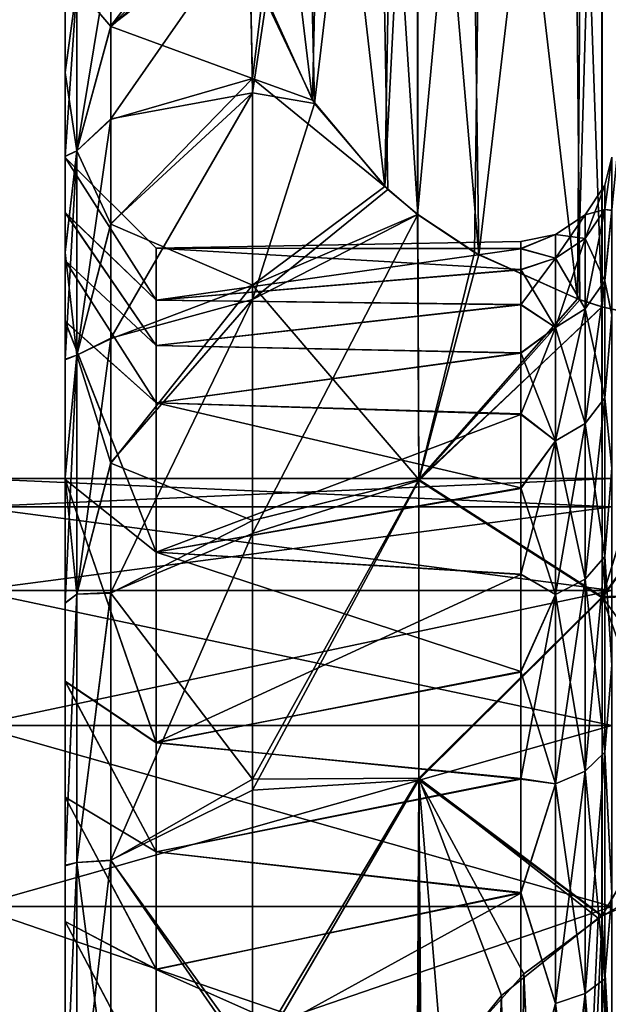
# Model space of a CAD drawing. Header units: metres. Extents: x -62 to 150, y -92 to 92.
# Tile 47 of 256: x -41.49 to -38.26, y -55.79 to -50.38. Entities that reach past the tile are written whole.
import ezdxf

# ---------------------------------------------------------------- set-up
doc = ezdxf.new("R2010")
doc.units = ezdxf.units.M
doc.layers.add('solid_500615', color=7, linetype='CONTINUOUS')

msp = doc.modelspace()

# ---------------------------------------------------------------- linework, layer by layer
at = {"layer": 'solid_500615'}
for points in [[(-37.814518, -47.151371, -8.91517), (-38.29158, -51.958065, -17.240604), (-38.292648, -47.257404, -9.098821)], [(-37.832546, -52.061337, 3.080184), (-37.844406, -47.156052, -5.41602), (-38.292225, -47.25742, -5.24044)], [(-37.814518, -47.151371, -8.91517), (-37.818573, -52.06321, -17.42272), (-38.29158, -51.958065, -17.240604)], [(-38.293022, -51.957985, 2.901177), (-38.292225, -47.25742, -5.24044), (-38.457378, -47.310593, -5.148342)], [(-38.292648, -47.257404, -9.098821), (-38.29158, -51.958065, -17.240604), (-38.428371, -51.914654, -17.165415)], [(-38.393566, -47.288784, -9.153175), (-38.292648, -47.257404, -9.098821), (-38.428371, -51.914654, -17.165415)], [(-37.832546, -52.061337, 3.080184), (-38.292225, -47.25742, -5.24044), (-38.293022, -51.957985, 2.901177)], [(-38.968975, -51.67337, 2.40821), (-38.457378, -47.310593, -5.148342), (-39.025333, -47.574772, -4.690769)], [(-38.968975, -51.67337, 2.40821), (-38.41515, -51.919518, 2.834547), (-38.457378, -47.310593, -5.148342)], [(-38.940521, -47.525932, -9.563929), (-38.393566, -47.288784, -9.153175), (-38.428371, -51.914654, -17.165415)], [(-38.41515, -51.919518, 2.834547), (-38.293022, -51.957985, 2.901177), (-38.457378, -47.310593, -5.148342)], [(-38.940521, -47.525932, -9.563929), (-38.993717, -51.659428, -16.723351), (-39.304932, -51.450989, -16.362324)], [(-38.940521, -47.525932, -9.563929), (-39.304932, -51.450989, -16.362324), (-39.303181, -47.763046, -9.974623)], [(-38.940521, -47.525932, -9.563929), (-38.428371, -51.914654, -17.165415), (-38.993717, -51.659428, -16.723351)], [(-38.968975, -51.67337, 2.40821), (-39.025333, -47.574772, -4.690769), (-39.305275, -47.764668, -4.361866)], [(-39.303841, -51.451717, 2.024295), (-39.305275, -47.764668, -4.361866), (-39.529797, -47.959774, -4.023926)], [(-39.303181, -47.763046, -9.974623), (-39.304932, -51.450989, -16.362324), (-39.484772, -51.298531, -16.098255)], [(-39.425476, -47.863575, -10.148738), (-39.303181, -47.763046, -9.974623), (-39.484772, -51.298531, -16.098255)], [(-38.968975, -51.67337, 2.40821), (-39.305275, -47.764668, -4.361866), (-39.303841, -51.451717, 2.024295)], [(-39.826485, -48.307243, -10.917196), (-39.425476, -47.863575, -10.148738), (-39.484772, -51.298531, -16.098255)], [(-39.871368, -50.841724, 0.967756), (-39.529797, -47.959774, -4.023926), (-39.925266, -48.460682, -3.156333)], [(-39.871368, -50.841724, 0.967756), (-39.468266, -51.313663, 1.785175), (-39.529797, -47.959774, -4.023926)], [(-39.468266, -51.313663, 1.785175), (-39.303841, -51.451717, 2.024295), (-39.529797, -47.959774, -4.023926)], [(-39.826485, -48.307243, -10.917196), (-39.882256, -50.824734, -15.277619), (-40.116665, -48.874676, -11.900019)], [(-39.826485, -48.307243, -10.917196), (-39.484772, -51.298531, -16.098255), (-39.882256, -50.824734, -15.277619)], [(-39.871368, -50.841724, 0.967756), (-39.925266, -48.460682, -3.156333), (-40.135784, -50.282299, -0.001196)], [(-40.116665, -48.874676, -11.900019), (-39.882256, -50.824734, -15.277619), (-40.153214, -50.223671, -14.236549)], [(-40.989399, -50.41663, -1.168683), (-40.238541, -49.667953, -1.065278), (-40.232101, -49.42675, -1.483051)], [(-40.989399, -49.968956, -1.951346), (-40.989399, -50.41663, -1.168683), (-40.232101, -49.42675, -1.483051)], [(-40.989399, -50.41663, -1.168683), (-40.227879, -49.834778, -0.776326), (-40.238541, -49.667953, -1.065278)], [(-40.989399, -50.419132, -13.174602), (-40.23344, -49.763771, -13.439975), (-40.211205, -50.70433, -14.791638)], [(-40.989399, -50.419132, -13.174602), (-40.989399, -49.971119, -12.392106), (-40.23344, -49.763771, -13.439975)], [(-40.211205, -50.70433, -14.791638), (-40.23344, -49.763771, -13.439975), (-40.153214, -50.223671, -14.236549)], [(-40.989399, -50.926838, -0.422034), (-40.211205, -50.783504, 0.547899), (-40.227879, -49.834778, -0.776326)], [(-40.989399, -50.41663, -1.168683), (-40.989399, -50.926838, -0.422034), (-40.227879, -49.834778, -0.776326)], [(-40.135784, -50.282299, -0.001196), (-40.227879, -49.834778, -0.776326), (-40.211205, -50.783504, 0.547899)], [(-41.174816, -51.101376, -0.704417), (-40.989399, -50.41663, -1.168683), (-40.989399, -49.968956, -1.951346)], [(-41.174816, -50.199547, -2.176066), (-41.174816, -51.101376, -0.704417), (-40.989399, -49.968956, -1.951346)], [(-41.174816, -50.199547, -12.163226), (-40.989399, -49.971119, -12.392106), (-40.989399, -50.419132, -13.174602)], [(-41.174816, -50.199547, -12.163226), (-41.239399, -50.672272, -12.300481), (-41.239399, -50.276527, -11.503881)], [(-41.174816, -51.101376, -13.634875), (-41.239399, -50.672272, -12.300481), (-41.174816, -50.199547, -12.163226)], [(-41.174816, -50.199547, -2.176066), (-41.239399, -50.274742, -2.839422), (-41.239399, -50.670155, -2.042659)], [(-41.174816, -50.199547, -2.176066), (-41.239399, -50.670155, -2.042659), (-41.239399, -51.130867, -1.281225)], [(-41.174816, -50.199547, -2.176066), (-41.239399, -51.130867, -1.281225), (-41.174816, -51.101376, -0.704417)], [(-41.174816, -51.101376, -13.634875), (-41.174816, -50.199547, -12.163226), (-40.989399, -50.419132, -13.174602)], [(-40.211205, -50.70433, -14.791638), (-40.153214, -50.223671, -14.236549), (-39.882256, -50.824734, -15.277619)], [(-41.239399, -50.670155, -2.042659), (-41.239399, -50.274742, -2.839422), (-41.239399, -50.276527, -11.503881)], [(-41.239399, -50.670155, -2.042659), (-41.239399, -50.276527, -11.503881), (-41.239399, -50.672272, -12.300481)], [(-39.871368, -50.841724, 0.967756), (-40.135784, -50.282299, -0.001196), (-40.211205, -50.783504, 0.547899)], [(-41.174816, -51.101376, -0.704417), (-40.989399, -50.926838, -0.422034), (-40.989399, -50.41663, -1.168683)], [(-41.174816, -51.101376, -13.634875), (-40.989399, -50.419132, -13.174602), (-40.989399, -50.929672, -13.921064)], [(-40.989399, -50.929672, -13.921064), (-40.989399, -50.419132, -13.174602), (-40.211205, -50.70433, -14.791638)], [(-41.239399, -51.130867, -1.281225), (-41.239399, -50.670155, -2.042659), (-41.239399, -50.672272, -12.300481)], [(-41.239399, -51.130867, -1.281225), (-41.239399, -50.672272, -12.300481), (-41.239399, -51.133312, -13.061749)], [(-41.174816, -51.101376, -13.634875), (-41.239399, -51.133312, -13.061749), (-41.239399, -50.672272, -12.300481)], [(-40.989399, -51.503506, -14.630351), (-40.211205, -50.70433, -14.791638), (-40.211205, -51.839603, -15.996433)], [(-40.989399, -51.503506, -14.630351), (-40.989399, -50.929672, -13.921064), (-40.211205, -50.70433, -14.791638)], [(-40.211205, -50.70433, -14.791638), (-39.882256, -50.824734, -15.277619), (-39.484772, -51.298531, -16.098255)], [(-40.211205, -51.839603, -15.996433), (-40.211205, -50.70433, -14.791638), (-39.484772, -51.298531, -16.098255)], [(-40.989399, -52.130333, 0.949519), (-40.211205, -51.917442, 1.728473), (-40.211205, -50.783504, 0.547899)], [(-40.989399, -51.500347, 0.287459), (-40.989399, -52.130333, 0.949519), (-40.211205, -50.783504, 0.547899)], [(-40.989399, -50.926838, -0.422034), (-40.989399, -51.500347, 0.287459), (-40.211205, -50.783504, 0.547899)], [(-39.871368, -50.841724, 0.967756), (-40.211205, -50.783504, 0.547899), (-40.211205, -51.917442, 1.728473)], [(-39.871368, -50.841724, 0.967756), (-40.211205, -51.917442, 1.728473), (-39.468266, -51.313663, 1.785175)], [(-41.174816, -52.222317, 0.608037), (-40.989399, -51.500347, 0.287459), (-40.989399, -50.926838, -0.422034)], [(-41.174816, -51.101376, -0.704417), (-41.174816, -52.222317, 0.608037), (-40.989399, -50.926838, -0.422034)], [(-41.174816, -51.101376, -13.634875), (-40.989399, -50.929672, -13.921064), (-40.989399, -51.503506, -14.630351)], [(-41.174816, -51.101376, -13.634875), (-41.239399, -51.65929, -13.784679), (-41.239399, -51.133312, -13.061749)], [(-41.174816, -52.222317, -14.947329), (-41.239399, -51.65929, -13.784679), (-41.174816, -51.101376, -13.634875)], [(-41.174816, -51.101376, -0.704417), (-41.239399, -51.130867, -1.281225), (-41.239399, -51.656521, -0.558104)], [(-41.174816, -51.101376, -0.704417), (-41.239399, -51.656521, -0.558104), (-41.239399, -52.246067, 0.12466)], [(-41.174816, -51.101376, -0.704417), (-41.239399, -52.246067, 0.12466), (-41.174816, -52.222317, 0.608037)], [(-41.174816, -52.222317, -14.947329), (-41.174816, -51.101376, -13.634875), (-40.989399, -51.503506, -14.630351)], [(-41.239399, -51.138042, -7.99147), (-41.239399, -51.130867, -1.281225), (-41.239399, -51.133312, -13.061749)], [(-41.239399, -51.441238, -4.729186), (-41.239399, -51.656521, -0.558104), (-41.239399, -51.130867, -1.281225)], [(-41.239399, -51.138119, -6.347015), (-41.239399, -51.441238, -4.729186), (-41.239399, -51.130867, -1.281225)], [(-41.239399, -51.138042, -7.99147), (-41.239399, -51.138119, -6.347015), (-41.239399, -51.130867, -1.281225)], [(-41.239399, -51.138042, -7.99147), (-41.239399, -51.133312, -13.061749), (-41.239399, -51.65929, -13.784679)], [(-41.239399, -51.44101, -9.609307), (-41.239399, -51.138042, -7.99147), (-41.239399, -51.65929, -13.784679)], [(-40.739399, -51.635918, -7.94561), (-41.239399, -51.138119, -6.347015), (-41.239399, -51.138042, -7.99147)], [(-40.739399, -51.921825, -9.472486), (-41.239399, -51.138042, -7.99147), (-41.239399, -51.44101, -9.609307)], [(-40.739399, -51.635918, -7.94561), (-41.239399, -51.138042, -7.99147), (-40.739399, -51.921825, -9.472486)], [(-40.739399, -51.922066, -4.865962), (-41.239399, -51.441238, -4.729186), (-41.239399, -51.138119, -6.347015)], [(-40.739399, -51.635998, -6.392824), (-41.239399, -51.138119, -6.347015), (-40.739399, -51.635918, -7.94561)], [(-40.739399, -51.922066, -4.865962), (-41.239399, -51.138119, -6.347015), (-40.739399, -51.635998, -6.392824)], [(-38.277309, -51.290977, -7.169646), (-38.239399, -51.136963, -7.979808), (-38.239399, -51.136559, -6.363947)], [(-38.277309, -51.42329, -5.65734), (-38.239399, -51.136559, -6.363947), (-38.239399, -51.428226, -4.775097)], [(-38.277309, -51.290977, -7.169646), (-38.239399, -51.136559, -6.363947), (-38.277309, -51.42329, -5.65734)], [(-38.277309, -51.42329, -8.681952), (-38.239399, -51.429428, -9.568501), (-38.239399, -51.136963, -7.979808)], [(-38.277309, -51.42329, -8.681952), (-38.239399, -51.136963, -7.979808), (-38.277309, -51.290977, -7.169646)], [(-40.211205, -51.839603, -15.996433), (-39.484772, -51.298531, -16.098255), (-39.304932, -51.450989, -16.362324)], [(-39.468266, -51.313663, 1.785175), (-40.211205, -51.917442, 1.728473), (-39.303841, -51.451717, 2.024295)], [(-38.277309, -51.290977, -7.169646), (-38.385708, -51.453415, -7.169646), (-38.385708, -51.583256, -8.653745)], [(-38.277309, -51.290977, -7.169646), (-38.277309, -51.42329, -5.65734), (-38.385708, -51.453415, -7.169646)], [(-38.277309, -51.42329, -8.681952), (-38.277309, -51.290977, -7.169646), (-38.385708, -51.583256, -8.653745)], [(-38.277309, -51.42329, -5.65734), (-38.385708, -51.583256, -5.685547), (-38.385708, -51.453415, -7.169646)], [(-38.277309, -51.42329, -5.65734), (-38.277309, -51.816196, -4.190985), (-38.385708, -51.583256, -5.685547)], [(-38.277309, -51.42329, -8.681952), (-38.385708, -51.583256, -8.653745), (-38.385708, -51.968838, -10.092751)], [(-38.277309, -51.816196, -10.148307), (-38.277309, -51.42329, -8.681952), (-38.385708, -51.968838, -10.092751)], [(-38.277309, -51.816196, -10.148307), (-38.239399, -51.429428, -9.568501), (-38.277309, -51.42329, -8.681952)], [(-38.277309, -51.42329, -5.65734), (-38.239399, -51.428226, -4.775097), (-38.277309, -51.816196, -4.190985)], [(-38.277309, -51.816196, -4.190985), (-38.239399, -51.428226, -4.775097), (-38.239399, -52.001465, -3.266657)], [(-38.277309, -51.816196, -10.148307), (-38.239399, -52.003433, -11.076663), (-38.239399, -51.429428, -9.568501)], [(-41.239399, -51.703526, -10.391213), (-41.239399, -51.44101, -9.609307), (-41.239399, -51.65929, -13.784679)], [(-40.739399, -52.169533, -10.210005), (-41.239399, -51.44101, -9.609307), (-41.239399, -51.703526, -10.391213)], [(-40.739399, -51.921825, -9.472486), (-41.239399, -51.44101, -9.609307), (-40.739399, -52.169533, -10.210005)], [(-41.239399, -51.441238, -4.729186), (-41.239399, -51.703831, -3.947296), (-41.239399, -51.656521, -0.558104)], [(-40.739399, -52.169853, -4.128462), (-41.239399, -51.703831, -3.947296), (-41.239399, -51.441238, -4.729186)], [(-40.739399, -52.169853, -4.128462), (-41.239399, -51.441238, -4.729186), (-40.739399, -51.922066, -4.865962)], [(-40.211205, -51.839603, -15.996433), (-39.304932, -51.450989, -16.362324), (-39.297558, -52.905605, -17.530226)], [(-39.303841, -51.451717, 2.024295), (-40.211205, -51.917442, 1.728473), (-40.211205, -53.201256, 2.744049)], [(-39.303841, -51.451717, 2.024295), (-40.211205, -53.201256, 2.744049), (-39.297558, -52.910633, 3.194374)], [(-39.297558, -52.905605, -17.530226), (-39.304932, -51.450989, -16.362324), (-38.993717, -51.659428, -16.723351)], [(-38.968975, -51.67337, 2.40821), (-39.303841, -51.451717, 2.024295), (-39.297558, -52.910633, 3.194374)], [(-38.385708, -51.453415, -7.169646), (-38.548058, -51.561939, -7.169646), (-38.548058, -51.690132, -8.6349)], [(-38.385708, -51.453415, -7.169646), (-38.385708, -51.583256, -5.685547), (-38.548058, -51.561939, -7.169646)], [(-38.385708, -51.583256, -8.653745), (-38.385708, -51.453415, -7.169646), (-38.548058, -51.690132, -8.6349)], [(-41.174816, -52.222317, 0.608037), (-40.989399, -52.130333, 0.949519), (-40.989399, -51.500347, 0.287459)], [(-41.174816, -52.222317, -14.947329), (-40.989399, -51.503506, -14.630351), (-40.989399, -52.133762, -15.292135)], [(-40.989399, -52.133762, -15.292135), (-40.989399, -51.503506, -14.630351), (-40.211205, -51.839603, -15.996433)], [(-38.739399, -51.599998, -7.17178), (-40.739399, -51.635998, -6.392824), (-40.739399, -51.635918, -7.94561)], [(-38.739399, -51.638878, -7.97689), (-38.739399, -51.599998, -7.17178), (-40.739399, -51.635918, -7.94561)], [(-38.739399, -51.599998, -7.17178), (-38.739399, -51.63847, -6.366647), (-40.739399, -51.635998, -6.392824)], [(-38.548058, -51.561939, -7.169646), (-38.739399, -51.63847, -6.366647), (-38.739399, -51.599998, -7.17178)], [(-38.548058, -51.561939, -7.169646), (-38.548058, -51.690132, -5.704392), (-38.739399, -51.63847, -6.366647)], [(-38.548058, -51.561939, -7.169646), (-38.739399, -51.599998, -7.17178), (-38.739399, -51.638878, -7.97689)], [(-38.548058, -51.690132, -8.6349), (-38.548058, -51.561939, -7.169646), (-38.739399, -51.638878, -7.97689)], [(-38.385708, -51.583256, -5.685547), (-38.548058, -51.690132, -5.704392), (-38.548058, -51.561939, -7.169646)], [(-38.385708, -51.583256, -5.685547), (-38.385708, -51.968838, -4.246542), (-38.548058, -51.690132, -5.704392)], [(-38.385708, -51.583256, -8.653745), (-38.548058, -51.690132, -8.6349), (-38.548058, -52.070816, -10.055633)], [(-38.385708, -51.968838, -10.092751), (-38.385708, -51.583256, -8.653745), (-38.548058, -52.070816, -10.055633)], [(-38.277309, -51.816196, -4.190985), (-38.385708, -51.968838, -4.246542), (-38.385708, -51.583256, -5.685547)], [(-38.739399, -51.638878, -7.97689), (-40.739399, -51.635918, -7.94561), (-40.739399, -51.921825, -9.472486)], [(-38.739399, -51.753887, -5.569136), (-40.739399, -51.922066, -4.865962), (-40.739399, -51.635998, -6.392824)], [(-38.739399, -51.63847, -6.366647), (-38.739399, -51.753887, -5.569136), (-40.739399, -51.635998, -6.392824)], [(-38.739399, -51.7547, -8.774337), (-38.739399, -51.638878, -7.97689), (-40.739399, -51.921825, -9.472486)], [(-38.548058, -51.690132, -5.704392), (-38.739399, -51.753887, -5.569136), (-38.739399, -51.63847, -6.366647)], [(-38.548058, -51.690132, -8.6349), (-38.739399, -51.638878, -7.97689), (-38.739399, -51.7547, -8.774337)], [(-41.239399, -52.037815, -3.193316), (-41.239399, -52.246067, 0.12466), (-41.239399, -51.656521, -0.558104)], [(-41.239399, -51.703831, -3.947296), (-41.239399, -52.037815, -3.193316), (-41.239399, -51.656521, -0.558104)], [(-41.239399, -51.703526, -10.391213), (-41.239399, -51.65929, -13.784679), (-41.239399, -52.249146, -14.467221)], [(-41.174816, -52.222317, -14.947329), (-41.239399, -52.249146, -14.467221), (-41.239399, -51.65929, -13.784679)], [(-41.239399, -52.037445, -11.145231), (-41.239399, -51.703526, -10.391213), (-41.239399, -52.249146, -14.467221)], [(-40.739399, -52.48452, -10.921651), (-41.239399, -51.703526, -10.391213), (-41.239399, -52.037445, -11.145231)], [(-40.739399, -52.169533, -10.210005), (-41.239399, -51.703526, -10.391213), (-40.739399, -52.48452, -10.921651)], [(-40.739399, -52.484909, -3.416857), (-41.239399, -52.037815, -3.193316), (-41.239399, -51.703831, -3.947296)], [(-40.739399, -52.484909, -3.416857), (-41.239399, -51.703831, -3.947296), (-40.739399, -52.169853, -4.128462)], [(-39.297558, -52.905605, -17.530226), (-38.993717, -51.659428, -16.723351), (-38.428371, -51.914654, -17.165415)], [(-38.968975, -51.67337, 2.40821), (-39.297558, -52.910633, 3.194374), (-38.41515, -51.919518, 2.834547)], [(-38.548058, -51.690132, -5.704392), (-38.548058, -52.070816, -4.283659), (-38.739399, -51.753887, -5.569136)], [(-38.548058, -51.690132, -8.6349), (-38.739399, -51.7547, -8.774337), (-38.739399, -51.946148, -9.556166)], [(-38.548058, -52.070816, -10.055633), (-38.548058, -51.690132, -8.6349), (-38.739399, -51.946148, -9.556166)], [(-38.385708, -51.968838, -4.246542), (-38.548058, -52.070816, -4.283659), (-38.548058, -51.690132, -5.704392)], [(-38.739399, -51.753887, -5.569136), (-38.739399, -51.944942, -4.787204), (-40.739399, -51.922066, -4.865962)], [(-38.739399, -51.946148, -9.556166), (-38.739399, -51.7547, -8.774337), (-40.739399, -51.921825, -9.472486)], [(-38.548058, -52.070816, -4.283659), (-38.739399, -51.944942, -4.787204), (-38.739399, -51.753887, -5.569136)], [(-38.277309, -51.816196, -4.190985), (-38.277309, -52.457767, -2.815135), (-38.385708, -51.968838, -4.246542)], [(-38.277309, -51.816196, -10.148307), (-38.385708, -51.968838, -10.092751), (-38.385708, -52.598438, -11.442939)], [(-38.277309, -52.457767, -11.524157), (-38.277309, -51.816196, -10.148307), (-38.385708, -52.598438, -11.442939)], [(-38.277309, -52.457767, -11.524157), (-38.239399, -52.003433, -11.076663), (-38.277309, -51.816196, -10.148307)], [(-38.277309, -51.816196, -4.190985), (-38.239399, -52.001465, -3.266657), (-38.277309, -52.457767, -2.815135)], [(-40.989399, -52.816288, -15.901587), (-40.211205, -51.839603, -15.996433), (-40.211205, -53.129631, -17.033838)], [(-40.989399, -52.816288, -15.901587), (-40.989399, -52.133762, -15.292135), (-40.211205, -51.839603, -15.996433)], [(-40.211205, -53.129631, -17.033838), (-40.211205, -51.839603, -15.996433), (-39.297558, -52.905605, -17.530226)], [(-40.989399, -53.525543, 2.10041), (-40.211205, -53.201256, 2.744049), (-40.211205, -51.917442, 1.728473)], [(-40.989399, -52.812672, 1.55932), (-40.989399, -53.525543, 2.10041), (-40.211205, -51.917442, 1.728473)], [(-40.989399, -52.130333, 0.949519), (-40.989399, -52.812672, 1.55932), (-40.211205, -51.917442, 1.728473)], [(-38.739399, -51.946148, -9.556166), (-40.739399, -51.921825, -9.472486), (-40.739399, -52.169533, -10.210005)], [(-38.739399, -51.944942, -4.787204), (-40.739399, -52.169853, -4.128462), (-40.739399, -51.922066, -4.865962)], [(-39.297558, -52.905605, -17.530226), (-38.428371, -51.914654, -17.165415), (-38.29158, -51.958065, -17.240604)], [(-39.297558, -52.910633, 3.194374), (-38.293022, -51.957985, 2.901177), (-38.41515, -51.919518, 2.834547)], [(-38.739399, -51.944942, -4.787204), (-38.739399, -52.209778, -4.027601), (-40.739399, -52.169853, -4.128462)], [(-38.739399, -52.211369, -10.315634), (-38.739399, -51.946148, -9.556166), (-40.739399, -52.169533, -10.210005)], [(-39.297558, -52.910633, 3.194374), (-38.291553, -53.555565, 3.991489), (-38.293022, -51.957985, 2.901177)], [(-39.297558, -52.905605, -17.530226), (-38.29158, -51.958065, -17.240604), (-38.291553, -53.549477, -18.327263)], [(-38.548058, -52.070816, -4.283659), (-38.739399, -52.209778, -4.027601), (-38.739399, -51.944942, -4.787204)], [(-38.548058, -52.070816, -10.055633), (-38.739399, -51.946148, -9.556166), (-38.739399, -52.211369, -10.315634)], [(-38.385708, -51.968838, -4.246542), (-38.385708, -52.598438, -2.896353), (-38.548058, -52.070816, -4.283659)], [(-38.385708, -51.968838, -10.092751), (-38.548058, -52.070816, -10.055633), (-38.548058, -52.692425, -11.388676)], [(-38.385708, -52.598438, -11.442939), (-38.385708, -51.968838, -10.092751), (-38.548058, -52.692425, -11.388676)], [(-38.277309, -52.457767, -2.815135), (-38.385708, -52.598438, -2.896353), (-38.385708, -51.968838, -4.246542)], [(-37.832546, -52.061337, 3.080184), (-38.293022, -51.957985, 2.901177), (-38.291553, -53.555565, 3.991489)], [(-38.291553, -53.549477, -18.327263), (-38.29158, -51.958065, -17.240604), (-37.818573, -52.06321, -17.42272)], [(-38.277309, -52.457767, -2.815135), (-38.239399, -52.001465, -3.266657), (-38.239399, -52.841591, -1.881415)], [(-38.277309, -52.457767, -11.524157), (-38.239399, -52.844284, -12.461521), (-38.239399, -52.003433, -11.076663)], [(-41.239399, -52.037445, -11.145231), (-41.239399, -52.249146, -14.467221), (-41.239399, -52.895344, -15.096735)], [(-41.239399, -52.905327, -12.54317), (-41.239399, -52.037445, -11.145231), (-41.239399, -52.895344, -15.096735)], [(-40.739403, -53.303509, -12.240842), (-41.239399, -52.037445, -11.145231), (-41.239399, -52.905327, -12.54317)], [(-40.739399, -52.48452, -10.921651), (-41.239399, -52.037445, -11.145231), (-40.739403, -53.303509, -12.240842)], [(-41.239399, -52.037815, -3.193316), (-41.239399, -52.9058, -1.795493), (-41.239399, -52.246067, 0.12466)], [(-40.739403, -53.304012, -2.097789), (-41.239399, -52.9058, -1.795493), (-41.239399, -52.037815, -3.193316)], [(-40.739403, -53.304012, -2.097789), (-41.239399, -52.037815, -3.193316), (-40.739399, -52.484909, -3.416857)], [(-38.548058, -52.070816, -4.283659), (-38.548058, -52.692425, -2.950616), (-38.739399, -52.209778, -4.027601)], [(-38.548058, -52.070816, -10.055633), (-38.739399, -52.211369, -10.315634), (-38.739399, -52.547985, -11.046173)], [(-38.548058, -52.692425, -11.388676), (-38.548058, -52.070816, -10.055633), (-38.739399, -52.547985, -11.046173)], [(-38.385708, -52.598438, -2.896353), (-38.548058, -52.692425, -2.950616), (-38.548058, -52.070816, -4.283659)], [(-37.832546, -52.061337, 3.080184), (-38.291553, -53.555565, 3.991489), (-37.239399, -52.107697, 3.160481)], [(-38.291553, -53.549477, -18.327263), (-37.818573, -52.06321, -17.42272), (-37.239399, -52.107697, -17.499773)], [(-41.174816, -53.534771, 1.728978), (-40.989399, -52.812672, 1.55932), (-40.989399, -52.130333, 0.949519)], [(-41.174816, -52.222317, 0.608037), (-41.174816, -53.534771, 1.728978), (-40.989399, -52.130333, 0.949519)], [(-41.174816, -52.222317, -14.947329), (-40.989399, -52.133762, -15.292135), (-40.989399, -52.816288, -15.901587)], [(-38.291553, -53.549477, -18.327263), (-37.239399, -52.107697, -17.499773), (-37.239399, -53.5, -18.427977)], [(-38.291553, -53.555565, 3.991489), (-37.239399, -53.5, 4.088685), (-37.239399, -52.107697, 3.160481)], [(-38.739399, -52.211369, -10.315634), (-40.739399, -52.169533, -10.210005), (-40.739399, -52.48452, -10.921651)], [(-38.739399, -52.209778, -4.027601), (-40.739399, -52.484909, -3.416857), (-40.739399, -52.169853, -4.128462)], [(-41.174816, -52.222317, -14.947329), (-41.239399, -52.895344, -15.096735), (-41.239399, -52.249146, -14.467221)], [(-41.174816, -53.534771, -16.06827), (-41.239399, -52.895344, -15.096735), (-41.174816, -52.222317, -14.947329)], [(-41.174816, -52.222317, 0.608037), (-41.239399, -52.246067, 0.12466), (-41.239399, -52.892036, 0.75448)], [(-41.174816, -52.222317, 0.608037), (-41.239399, -52.892036, 0.75448), (-41.239399, -53.581451, 1.323741)], [(-41.174816, -52.222317, 0.608037), (-41.239399, -53.581451, 1.323741), (-41.174816, -53.534771, 1.728978)], [(-41.239399, -52.9058, -1.795493), (-41.239399, -52.892036, 0.75448), (-41.239399, -52.246067, 0.12466)], [(-41.174816, -53.534771, -16.06827), (-41.174816, -52.222317, -14.947329), (-40.989399, -52.816288, -15.901587)], [(-38.739399, -52.209778, -4.027601), (-38.739399, -52.546017, -3.296905), (-40.739399, -52.484909, -3.416857)], [(-38.739399, -52.547985, -11.046173), (-38.739399, -52.211369, -10.315634), (-40.739399, -52.48452, -10.921651)], [(-38.548058, -52.692425, -2.950616), (-38.739399, -52.546017, -3.296905), (-38.739399, -52.209778, -4.027601)], [(-38.277309, -52.457767, -2.815135), (-38.277309, -53.328503, -1.571595), (-38.385708, -52.598438, -2.896353)], [(-38.277309, -52.457767, -11.524157), (-38.385708, -52.598438, -11.442939), (-38.385708, -53.452934, -12.663285)], [(-38.277309, -53.328503, -12.767696), (-38.277309, -52.457767, -11.524157), (-38.385708, -53.452934, -12.663285)], [(-38.277309, -53.328503, -12.767696), (-38.239399, -52.844284, -12.461521), (-38.277309, -52.457767, -11.524157)], [(-38.277309, -52.457767, -2.815135), (-38.239399, -52.841591, -1.881415), (-38.277309, -53.328503, -1.571595)], [(-38.739399, -52.547985, -11.046173), (-40.739399, -52.48452, -10.921651), (-40.739403, -53.303509, -12.240842)], [(-38.739399, -52.952091, -2.59942), (-40.739403, -53.304012, -2.097789), (-40.739399, -52.484909, -3.416857)], [(-38.739399, -52.546017, -3.296905), (-38.739399, -52.952091, -2.59942), (-40.739399, -52.484909, -3.416857)], [(-38.739399, -52.954426, -11.743473), (-38.739399, -52.547985, -11.046173), (-40.739403, -53.303509, -12.240842)], [(-38.548058, -52.692425, -2.950616), (-38.739399, -52.952091, -2.59942), (-38.739399, -52.546017, -3.296905)], [(-38.548058, -52.692425, -11.388676), (-38.739399, -52.547985, -11.046173), (-38.739399, -52.954426, -11.743473)], [(-38.385708, -52.598438, -2.896353), (-38.385708, -53.452934, -1.676007), (-38.548058, -52.692425, -2.950616)], [(-38.385708, -52.598438, -11.442939), (-38.548058, -52.692425, -11.388676), (-38.548058, -53.536072, -12.593527)], [(-38.385708, -53.452934, -12.663285), (-38.385708, -52.598438, -11.442939), (-38.548058, -53.536072, -12.593527)], [(-38.277309, -53.328503, -1.571595), (-38.385708, -53.452934, -1.676007), (-38.385708, -52.598438, -2.896353)], [(-38.548058, -52.692425, -2.950616), (-38.548058, -53.536072, -1.745765), (-38.739399, -52.952091, -2.59942)], [(-38.548058, -52.692425, -11.388676), (-38.739399, -52.954426, -11.743473), (-38.739399, -53.427544, -12.400595)], [(-38.548058, -53.536072, -12.593527), (-38.548058, -52.692425, -11.388676), (-38.739399, -53.427544, -12.400595)], [(-38.385708, -53.452934, -1.676007), (-38.548058, -53.536072, -1.745765), (-38.548058, -52.692425, -2.950616)], [(-41.174816, -53.534771, 1.728978), (-40.989399, -53.525543, 2.10041), (-40.989399, -52.812672, 1.55932)], [(-41.174816, -53.534771, -16.06827), (-40.989399, -52.816288, -15.901587), (-40.989399, -53.529209, -16.442263)], [(-40.989399, -53.529209, -16.442263), (-40.989399, -52.816288, -15.901587), (-40.211205, -53.129631, -17.033838)], [(-38.277309, -53.328503, -1.571595), (-38.239399, -52.841591, -1.881415), (-38.239399, -53.921997, -0.668416)], [(-41.239399, -52.9058, -1.795493), (-41.239399, -53.581451, 1.323741), (-41.239399, -52.892036, 0.75448)], [(-41.239399, -52.905327, -12.54317), (-41.239399, -52.895344, -15.096735), (-41.239399, -53.584881, -15.665625)], [(-41.174816, -53.534771, -16.06827), (-41.239399, -53.584881, -15.665625), (-41.239399, -52.895344, -15.096735)], [(-38.277309, -53.328503, -12.767696), (-38.239399, -53.925251, -13.673916), (-38.239399, -52.844284, -12.461521)], [(-38.239399, -52.900002, -7.169646), (-41.739399, -52.900002, -7.169646), (-41.739399, -53.055161, -5.693822)], [(-38.239399, -53.055161, -8.64547), (-41.739399, -53.055161, -8.64547), (-41.739399, -52.900002, -7.169646)], [(-38.239399, -52.900002, -7.169646), (-38.239399, -53.055161, -8.64547), (-41.739399, -52.900002, -7.169646)], [(-38.239399, -53.055161, -5.693822), (-38.239399, -52.900002, -7.169646), (-41.739399, -53.055161, -5.693822)], [(-41.239399, -54.012993, -13.754889), (-41.239399, -52.905327, -12.54317), (-41.239399, -53.584881, -15.665625)], [(-40.739399, -54.349369, -13.384977), (-41.239399, -52.905327, -12.54317), (-41.239399, -54.012993, -13.754889)], [(-40.739403, -53.303509, -12.240842), (-41.239399, -52.905327, -12.54317), (-40.739399, -54.349369, -13.384977)], [(-41.239399, -52.9058, -1.795493), (-41.239399, -54.013596, -0.583857), (-41.239399, -53.581451, 1.323741)], [(-40.739399, -54.349995, -0.953743), (-41.239399, -54.013596, -0.583857), (-41.239399, -52.9058, -1.795493)], [(-40.739399, -54.349995, -0.953743), (-41.239399, -52.9058, -1.795493), (-40.739403, -53.304012, -2.097789)], [(-40.211205, -54.54995, -17.884178), (-39.297558, -52.905605, -17.530226), (-39.297558, -54.543697, -18.47897)], [(-40.211205, -54.54995, -17.884178), (-40.211205, -53.129631, -17.033838), (-39.297558, -52.905605, -17.530226)], [(-39.297558, -52.910633, 3.194374), (-40.211205, -53.201256, 2.744049), (-40.211205, -54.611141, 3.575793)], [(-39.297558, -52.910633, 3.194374), (-40.211205, -54.611141, 3.575793), (-39.297558, -54.553761, 4.144527)], [(-39.297558, -54.543697, -18.47897), (-39.297558, -52.905605, -17.530226), (-38.291553, -53.549477, -18.327263)], [(-39.297558, -52.910633, 3.194374), (-39.297558, -54.553761, 4.144527), (-38.291553, -53.555565, 3.991489)], [(-38.739399, -52.952091, -2.59942), (-38.739399, -53.424862, -1.94207), (-40.739403, -53.304012, -2.097789)], [(-38.739399, -53.427544, -12.400595), (-38.739399, -52.954426, -11.743473), (-40.739403, -53.303509, -12.240842)], [(-38.548058, -53.536072, -1.745765), (-38.739399, -53.424862, -1.94207), (-38.739399, -52.952091, -2.59942)], [(-38.239399, -53.055161, -5.693822), (-41.739399, -53.055161, -5.693822), (-41.739399, -53.514038, -4.281537)], [(-38.239399, -53.055161, -5.693822), (-41.739399, -53.514038, -4.281537), (-38.239399, -53.514038, -4.281537)], [(-38.239399, -53.514038, -10.057755), (-41.739399, -53.514038, -10.057755), (-41.739399, -53.055161, -8.64547)], [(-38.239399, -53.055161, -8.64547), (-38.239399, -53.514038, -10.057755), (-41.739399, -53.055161, -8.64547)], [(-40.989399, -53.529209, -16.442263), (-40.211205, -53.129631, -17.033838), (-40.211205, -54.54995, -17.884178)], [(-40.989399, -54.993786, 2.96891), (-40.211205, -54.611141, 3.575793), (-40.211205, -53.201256, 2.744049)], [(-40.989399, -53.525543, 2.10041), (-40.989399, -54.993786, 2.96891), (-40.211205, -53.201256, 2.744049)], [(-38.739399, -53.427544, -12.400595), (-40.739403, -53.303509, -12.240842), (-40.739399, -54.349369, -13.384977)], [(-38.739399, -53.960037, -1.331936), (-40.739399, -54.349995, -0.953743), (-40.739403, -53.304012, -2.097789)], [(-38.739399, -53.424862, -1.94207), (-38.739399, -53.960037, -1.331936), (-40.739403, -53.304012, -2.097789)], [(-38.277309, -53.328503, -1.571595), (-38.277309, -54.401951, -0.498149), (-38.385708, -53.452934, -1.676007)], [(-38.277309, -53.328503, -12.767696), (-38.385708, -53.452934, -12.663285), (-38.385708, -54.506359, -13.71671)], [(-38.277309, -54.401951, -13.841144), (-38.277309, -53.328503, -12.767696), (-38.385708, -54.506359, -13.71671)], [(-38.277309, -54.401951, -13.841144), (-38.239399, -53.925251, -13.673916), (-38.277309, -53.328503, -12.767696)], [(-38.277309, -53.328503, -1.571595), (-38.239399, -53.921997, -0.668416), (-38.277309, -54.401951, -0.498149)], [(-38.739399, -53.963009, -13.010429), (-38.739399, -53.427544, -12.400595), (-40.739399, -54.349369, -13.384977)], [(-38.548058, -53.536072, -1.745765), (-38.739399, -53.960037, -1.331936), (-38.739399, -53.424862, -1.94207)], [(-38.548058, -53.536072, -12.593527), (-38.739399, -53.427544, -12.400595), (-38.739399, -53.963009, -13.010429)], [(-38.385708, -53.452934, -1.676007), (-38.385708, -54.506359, -0.622582), (-38.548058, -53.536072, -1.745765)], [(-38.385708, -53.452934, -12.663285), (-38.548058, -53.536072, -12.593527), (-38.548058, -54.576118, -13.633575)], [(-38.385708, -54.506359, -13.71671), (-38.385708, -53.452934, -12.663285), (-38.548058, -54.576118, -13.633575)], [(-38.277309, -54.401951, -0.498149), (-38.385708, -54.506359, -0.622582), (-38.385708, -53.452934, -1.676007)], [(-38.239399, -53.514038, -4.281537), (-41.739399, -53.514038, -4.281537), (-41.739399, -54.255978, -2.996371)], [(-38.239399, -53.514038, -4.281537), (-41.739399, -54.255978, -2.996371), (-38.239399, -54.255978, -2.996371)], [(-38.239399, -54.255978, -11.342921), (-41.739399, -54.255978, -11.342921), (-41.739399, -53.514038, -10.057755)], [(-38.239399, -53.514038, -10.057755), (-38.239399, -54.255978, -11.342921), (-41.739399, -53.514038, -10.057755)], [(-41.174816, -53.534771, -16.06827), (-41.239399, -55.025829, -16.582487), (-41.239399, -53.584881, -15.665625)], [(-41.174816, -55.00642, -16.970098), (-41.239399, -55.025829, -16.582487), (-41.174816, -53.534771, -16.06827)], [(-41.174816, -53.534771, 1.728978), (-41.239399, -53.581451, 1.323741), (-41.239399, -55.022564, 2.241468)], [(-41.174816, -53.534771, 1.728978), (-41.239399, -55.022564, 2.241468), (-41.174816, -55.00642, 2.630806)], [(-41.174816, -55.00642, 2.630806), (-40.989399, -54.993786, 2.96891), (-40.989399, -53.525543, 2.10041)], [(-41.174816, -53.534771, 1.728978), (-41.174816, -55.00642, 2.630806), (-40.989399, -53.525543, 2.10041)], [(-41.174816, -55.00642, -16.970098), (-40.989399, -53.529209, -16.442263), (-40.989399, -54.997185, -17.309879)], [(-41.174816, -55.00642, -16.970098), (-41.174816, -53.534771, -16.06827), (-40.989399, -53.529209, -16.442263)], [(-40.989399, -54.997185, -17.309879), (-40.989399, -53.529209, -16.442263), (-40.211205, -54.54995, -17.884178)], [(-38.548058, -53.536072, -1.745765), (-38.548058, -54.576118, -0.705717), (-38.739399, -53.960037, -1.331936)], [(-38.548058, -53.536072, -12.593527), (-38.739399, -53.963009, -13.010429), (-38.739399, -54.549381, -13.561107)], [(-38.548058, -54.576118, -13.633575), (-38.548058, -53.536072, -12.593527), (-38.739399, -54.549381, -13.561107)], [(-38.385708, -54.506359, -0.622582), (-38.548058, -54.576118, -0.705717), (-38.548058, -53.536072, -1.745765)], [(-38.294262, -55.302288, 4.830354), (-38.18808, -55.242275, 4.830354), (-37.239399, -53.5, 4.088685)], [(-38.291553, -53.555565, 3.991489), (-38.294262, -55.302288, 4.830354), (-37.239399, -53.5, 4.088685)], [(-38.291553, -53.549477, -18.327263), (-37.239399, -53.5, -18.427977), (-37.239399, -55, -19.169645)], [(-41.239399, -54.648907, -0.05801), (-41.239399, -55.022564, 2.241468), (-41.239399, -53.581451, 1.323741)], [(-41.239399, -54.013596, -0.583857), (-41.239399, -54.648907, -0.05801), (-41.239399, -53.581451, 1.323741)], [(-41.239399, -54.012993, -13.754889), (-41.239399, -53.584881, -15.665625), (-41.239399, -55.025829, -16.582487)], [(-39.297558, -54.543697, -18.47897), (-38.291553, -53.549477, -18.327263), (-38.291473, -55.299374, -19.169645)], [(-39.297558, -54.553761, 4.144527), (-38.294262, -55.302288, 4.830354), (-38.291553, -53.555565, 3.991489)], [(-37.744907, -55.068169, -19.169645), (-38.291553, -53.549477, -18.327263), (-37.239399, -55, -19.169645)], [(-37.744907, -55.068169, -19.169645), (-38.291473, -55.299374, -19.169645), (-38.291553, -53.549477, -18.327263)], [(-38.277309, -54.401951, -0.498149), (-38.239399, -53.921997, -0.668416), (-38.239399, -55.172516, 0.307682)], [(-38.739399, -53.960037, -1.331936), (-38.739399, -54.546215, -0.780889), (-40.739399, -54.349995, -0.953743)], [(-38.739399, -54.549381, -13.561107), (-38.739399, -53.963009, -13.010429), (-40.739399, -54.349369, -13.384977)], [(-38.548058, -54.576118, -0.705717), (-38.739399, -54.546215, -0.780889), (-38.739399, -53.960037, -1.331936)], [(-38.277309, -54.401951, -13.841144), (-38.239399, -55.175934, -14.649181), (-38.239399, -53.925251, -13.673916)], [(-41.239399, -54.648197, -14.280752), (-41.239399, -54.012993, -13.754889), (-41.239399, -55.025829, -16.582487)], [(-40.739395, -54.948391, -13.880922), (-41.239399, -54.012993, -13.754889), (-41.239399, -54.648197, -14.280752)], [(-40.739399, -54.349369, -13.384977), (-41.239399, -54.012993, -13.754889), (-40.739395, -54.948391, -13.880922)], [(-40.739399, -54.949123, -0.457818), (-41.239399, -54.648907, -0.05801), (-41.239399, -54.013596, -0.583857)], [(-40.739399, -54.949123, -0.457818), (-41.239399, -54.013596, -0.583857), (-40.739399, -54.349995, -0.953743)], [(-38.239399, -54.255978, -2.996371), (-41.739399, -54.255978, -2.996371), (-41.739399, -55.248974, -1.893605)], [(-38.239399, -54.255978, -2.996371), (-41.739399, -55.248974, -1.893605), (-38.239399, -55.248974, -1.893605)], [(-38.239399, -55.248974, -12.445687), (-41.739399, -55.248974, -12.445687), (-41.739399, -54.255978, -11.342921)], [(-38.239399, -54.255978, -11.342921), (-38.239399, -55.248974, -12.445687), (-41.739399, -54.255978, -11.342921)], [(-38.739399, -54.549381, -13.561107), (-40.739399, -54.349369, -13.384977), (-40.739395, -54.948391, -13.880922)], [(-38.739399, -54.546215, -0.780889), (-40.739399, -54.949123, -0.457818), (-40.739399, -54.349995, -0.953743)], [(-38.277309, -54.401951, -0.498149), (-38.277309, -55.645489, 0.372588), (-38.385708, -54.506359, -0.622582)], [(-38.277309, -54.401951, -13.841144), (-38.385708, -54.506359, -13.71671), (-38.385708, -55.726707, -14.571206)], [(-38.277309, -55.645489, -14.71188), (-38.277309, -54.401951, -13.841144), (-38.385708, -55.726707, -14.571206)], [(-38.277309, -55.645489, -14.71188), (-38.239399, -55.175934, -14.649181), (-38.277309, -54.401951, -13.841144)], [(-38.277309, -54.401951, -0.498149), (-38.239399, -55.172516, 0.307682), (-38.277309, -55.645489, 0.372588)], [(-38.385708, -54.506359, -0.622582), (-38.385708, -55.726707, 0.231914), (-38.548058, -54.576118, -0.705717)], [(-38.385708, -54.506359, -13.71671), (-38.548058, -54.576118, -13.633575), (-38.548058, -55.780972, -14.477221)], [(-38.385708, -55.726707, -14.571206), (-38.385708, -54.506359, -13.71671), (-38.548058, -55.780972, -14.477221)], [(-38.277309, -55.645489, 0.372588), (-38.385708, -55.726707, 0.231914), (-38.385708, -54.506359, -0.622582)], [(-40.989399, -54.997185, -17.309879), (-40.211205, -54.54995, -17.884178), (-40.211205, -56.07362, -18.531326)], [(-38.739399, -54.546215, -0.780889), (-38.739399, -55.17271, -0.295254), (-40.739399, -54.949123, -0.457818)], [(-38.739399, -55.175957, -14.046317), (-38.739399, -54.549381, -13.561107), (-40.739395, -54.948391, -13.880922)], [(-40.211205, -56.07362, -18.531326), (-39.297558, -54.543697, -18.47897), (-39.298992, -56.305321, -19.169645)], [(-40.211205, -56.07362, -18.531326), (-40.211205, -54.54995, -17.884178), (-39.297558, -54.543697, -18.47897)], [(-39.297558, -54.553761, 4.144527), (-40.211205, -54.611141, 3.575793), (-40.211205, -56.120949, 4.208282)], [(-39.297558, -54.553761, 4.144527), (-40.211205, -56.120949, 4.208282), (-39.308376, -56.320156, 4.830354)], [(-39.297558, -54.553761, 4.144527), (-39.308376, -56.320156, 4.830354), (-39.169231, -56.116913, 4.830354)], [(-39.286213, -56.285866, -19.169645), (-39.298992, -56.305321, -19.169645), (-39.297558, -54.543697, -18.47897)], [(-39.297558, -54.543697, -18.47897), (-38.291473, -55.299374, -19.169645), (-38.313293, -55.312435, -19.169645)], [(-38.844917, -55.736469, -19.169645), (-39.297558, -54.543697, -18.47897), (-38.313293, -55.312435, -19.169645)], [(-38.844917, -55.736469, -19.169645), (-39.286213, -56.285866, -19.169645), (-39.297558, -54.543697, -18.47897)], [(-39.297558, -54.553761, 4.144527), (-38.721924, -55.617767, 4.830354), (-38.294262, -55.302288, 4.830354)], [(-39.297558, -54.553761, 4.144527), (-39.169231, -56.116913, 4.830354), (-38.721924, -55.617767, 4.830354)], [(-38.548058, -54.576118, -0.705717), (-38.739399, -55.17271, -0.295254), (-38.739399, -54.546215, -0.780889)], [(-38.548058, -54.576118, -13.633575), (-38.739399, -54.549381, -13.561107), (-38.739399, -55.175957, -14.046317)], [(-40.989399, -54.993786, 2.96891), (-40.211205, -56.120949, 4.208282), (-40.211205, -54.611141, 3.575793)], [(-38.548058, -54.576118, -0.705717), (-38.548058, -55.780972, 0.137929), (-38.739399, -55.17271, -0.295254)], [(-38.548058, -55.780972, -14.477221), (-38.548058, -54.576118, -13.633575), (-38.739399, -55.175957, -14.046317)], [(-38.385708, -55.726707, 0.231914), (-38.548058, -55.780972, 0.137929), (-38.548058, -54.576118, -0.705717)], [(-41.239399, -55.330353, -14.746004), (-41.239399, -54.648197, -14.280752), (-41.239399, -55.025829, -16.582487)], [(-40.739399, -55.59277, -14.320613), (-41.239399, -54.648197, -14.280752), (-41.239399, -55.330353, -14.746004)], [(-40.739395, -54.948391, -13.880922), (-41.239399, -54.648197, -14.280752), (-40.739399, -55.59277, -14.320613)], [(-41.239399, -54.648907, -0.05801), (-41.239399, -55.331161, 0.407208), (-41.239399, -55.022564, 2.241468)], [(-40.739399, -55.593601, -0.018167), (-41.239399, -55.331161, 0.407208), (-41.239399, -54.648907, -0.05801)], [(-40.739399, -55.593601, -0.018167), (-41.239399, -54.648907, -0.05801), (-40.739399, -54.949123, -0.457818)], [(-38.739399, -55.175957, -14.046317), (-40.739395, -54.948391, -13.880922), (-40.739399, -55.59277, -14.320613)], [(-38.739399, -55.17271, -0.295254), (-40.739399, -55.593601, -0.018167), (-40.739399, -54.949123, -0.457818)], [(-41.174816, -56.601028, 3.291314), (-40.989399, -56.435001, 3.560839), (-40.989399, -54.993786, 2.96891)], [(-41.174816, -55.00642, 2.630806), (-41.174816, -56.601028, 3.291314), (-40.989399, -54.993786, 2.96891)], [(-41.174816, -55.00642, -16.970098), (-40.989399, -54.997185, -17.309879), (-40.989399, -56.437809, -17.901064)], [(-40.989399, -54.993786, 2.96891), (-40.989399, -56.435001, 3.560839), (-40.211205, -56.120949, 4.208282)], [(-40.989399, -56.437809, -17.901064), (-40.989399, -54.997185, -17.309879), (-40.211205, -56.07362, -18.531326)], [(-41.174816, -55.00642, -16.970098), (-41.239399, -56.456146, -17.208412), (-41.239399, -55.025829, -16.582487)], [(-41.174816, -56.601028, -17.630606), (-41.239399, -56.456146, -17.208412), (-41.174816, -55.00642, -16.970098)], [(-41.174816, -55.00642, 2.630806), (-41.239399, -55.022564, 2.241468), (-41.239399, -56.453423, 2.868158)], [(-41.174816, -55.00642, 2.630806), (-41.239399, -56.453423, 2.868158), (-41.174816, -56.601028, 3.291314)], [(-41.239399, -56.056877, 0.809148), (-41.239399, -56.453423, 2.868158), (-41.239399, -55.022564, 2.241468)], [(-41.239399, -55.331161, 0.407208), (-41.239399, -56.056877, 0.809148), (-41.239399, -55.022564, 2.241468)], [(-41.239399, -55.330353, -14.746004), (-41.239399, -55.025829, -16.582487), (-41.239399, -56.456146, -17.208412)], [(-41.174816, -56.601028, -17.630606), (-41.174816, -55.00642, -16.970098), (-40.989399, -56.437809, -17.901064)], [(-38.294262, -64.697716, -19.169645), (-38.291473, -55.299374, -19.169645), (-37.744907, -55.068169, -19.169645)], [(-38.18808, -64.757721, -19.169645), (-38.294262, -64.697716, -19.169645), (-37.744907, -55.068169, -19.169645)], [(-38.739399, -55.175957, -14.046317), (-40.739399, -55.59277, -14.320613), (-40.739407, -56.277077, -14.699575)], [(-38.739399, -56.489182, -14.800776), (-38.739399, -55.175957, -14.046317), (-40.739407, -56.277077, -14.699575)], [(-38.739399, -55.17271, -0.295254), (-38.739399, -56.486137, 0.460083), (-40.739399, -55.593601, -0.018167)], [(-38.548058, -55.780972, 0.137929), (-38.739399, -56.486137, 0.460083), (-38.739399, -55.17271, -0.295254)], [(-38.548058, -55.780972, -14.477221), (-38.739399, -55.175957, -14.046317), (-38.739399, -56.489182, -14.800776)], [(-38.277309, -55.645489, 0.372588), (-38.239399, -55.172516, 0.307682), (-38.239399, -56.498856, 1.01289)], [(-38.277309, -55.645489, -14.71188), (-38.239399, -56.501984, -15.353521), (-38.239399, -55.175934, -14.649181)], [(-38.239399, -55.248974, -1.893605), (-41.739399, -55.248974, -1.893605), (-41.739399, -56.450336, -1.020764)], [(-38.239399, -55.248974, -1.893605), (-41.739399, -56.450336, -1.020764), (-38.239399, -56.450336, -1.020764)], [(-38.239399, -56.450336, -13.318527), (-41.739399, -56.450336, -13.318527), (-41.739399, -55.248974, -12.445687)], [(-38.239399, -55.248974, -12.445687), (-38.239399, -56.450336, -13.318527), (-41.739399, -55.248974, -12.445687)], [(-37.744907, -64.931831, 4.830354), (-38.18808, -55.242275, 4.830354), (-38.294262, -55.302288, 4.830354)], [(-38.721924, -64.382233, -19.169645), (-38.844917, -55.736469, -19.169645), (-38.313293, -55.312435, -19.169645)], [(-38.721924, -64.382233, -19.169645), (-38.313293, -55.312435, -19.169645), (-38.291473, -55.299374, -19.169645)], [(-38.721924, -64.382233, -19.169645), (-38.291473, -55.299374, -19.169645), (-38.294262, -64.697716, -19.169645)], [(-38.291473, -64.700623, 4.830354), (-38.294262, -55.302288, 4.830354), (-38.721924, -55.617767, 4.830354)], [(-37.744907, -64.931831, 4.830354), (-38.294262, -55.302288, 4.830354), (-38.291473, -64.700623, 4.830354)], [(-41.239399, -56.056, -15.148005), (-41.239399, -55.330353, -14.746004), (-41.239399, -56.456146, -17.208412)], [(-40.739407, -56.277077, -14.699575), (-41.239399, -55.330353, -14.746004), (-41.239399, -56.056, -15.148005)], [(-40.739399, -55.59277, -14.320613), (-41.239399, -55.330353, -14.746004), (-40.739407, -56.277077, -14.699575)], [(-40.739403, -56.277973, 0.360727), (-41.239399, -56.056877, 0.809148), (-41.239399, -55.331161, 0.407208)], [(-40.739403, -56.277973, 0.360727), (-41.239399, -55.331161, 0.407208), (-40.739399, -55.593601, -0.018167)], [(-38.739399, -56.486137, 0.460083), (-40.739403, -56.277973, 0.360727), (-40.739399, -55.593601, -0.018167)], [(-38.844917, -64.263535, 4.830354), (-38.721924, -55.617767, 4.830354), (-39.169231, -56.116913, 4.830354)], [(-38.844917, -64.263535, 4.830354), (-38.313293, -64.687569, 4.830354), (-38.721924, -55.617767, 4.830354)], [(-38.313293, -64.687569, 4.830354), (-38.291473, -64.700623, 4.830354), (-38.721924, -55.617767, 4.830354)], [(-38.277309, -55.645489, 0.372588), (-38.277309, -57.021339, 1.014157), (-38.385708, -55.726707, 0.231914)], [(-38.277309, -55.645489, -14.71188), (-38.385708, -55.726707, -14.571206), (-38.385708, -57.076897, -15.200809)], [(-38.277309, -57.021339, -15.353449), (-38.277309, -55.645489, -14.71188), (-38.385708, -57.076897, -15.200809)], [(-38.277309, -57.021339, -15.353449), (-38.239399, -56.501984, -15.353521), (-38.277309, -55.645489, -14.71188)], [(-38.277309, -55.645489, 0.372588), (-38.239399, -56.498856, 1.01289), (-38.277309, -57.021339, 1.014157)], [(-39.169231, -63.883087, -19.169645), (-39.286213, -56.285866, -19.169645), (-38.844917, -55.736469, -19.169645)], [(-38.721924, -64.382233, -19.169645), (-39.169231, -63.883087, -19.169645), (-38.844917, -55.736469, -19.169645)], [(-38.385708, -55.726707, 0.231914), (-38.385708, -57.076897, 0.861517), (-38.548058, -55.780972, 0.137929)], [(-38.385708, -55.726707, -14.571206), (-38.548058, -55.780972, -14.477221), (-38.548058, -57.114014, -15.098829)], [(-38.385708, -57.076897, -15.200809), (-38.385708, -55.726707, -14.571206), (-38.548058, -57.114014, -15.098829)], [(-38.277309, -57.021339, 1.014157), (-38.385708, -57.076897, 0.861517), (-38.385708, -55.726707, 0.231914)], [(-38.548058, -55.780972, 0.137929), (-38.548058, -57.114014, 0.759537), (-38.739399, -56.486137, 0.460083)], [(-38.548058, -57.114014, -15.098829), (-38.548058, -55.780972, -14.477221), (-38.739399, -56.489182, -14.800776)], [(-38.385708, -57.076897, 0.861517), (-38.548058, -57.114014, 0.759537), (-38.548058, -55.780972, 0.137929)]]:
    msp.add_3dface(points, dxfattribs=at)

doc.saveas('drawing.dxf')
